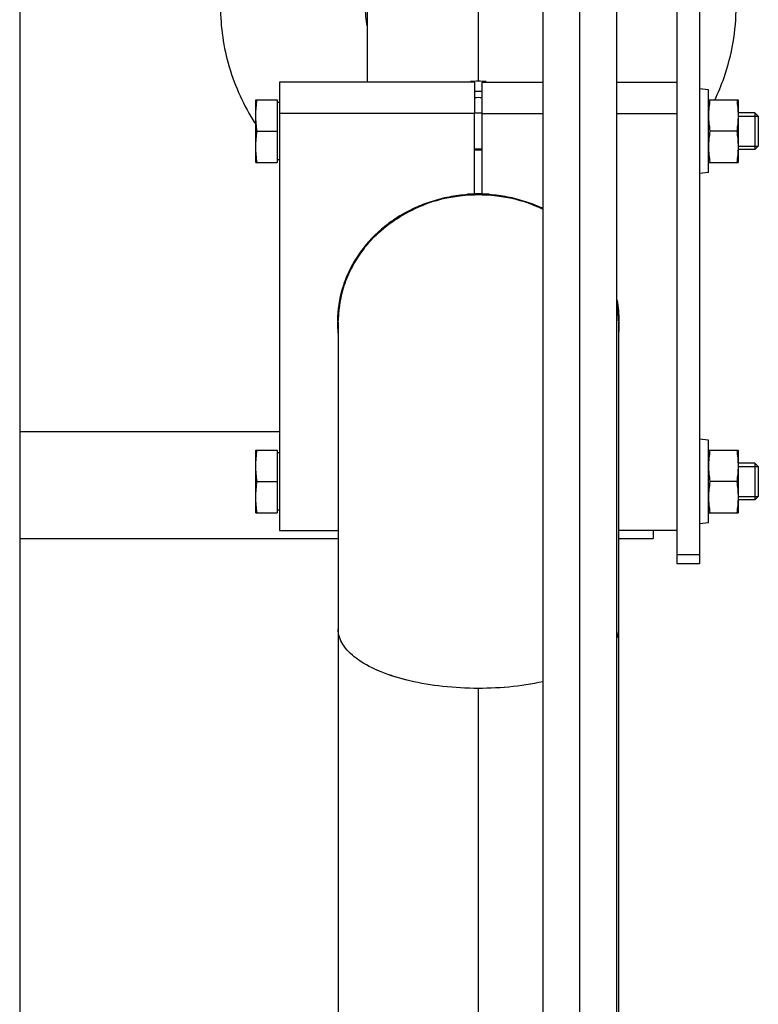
# Model space of a CAD drawing. Header units: millimetres. Extents: x 0 to 1189, y 0 to 841.
# Tile 161 of 173: x 774 to 782, y 587 to 598. Entities that reach past the tile are written whole.
import ezdxf

# ---------------------------------------------------------------- set-up
doc = ezdxf.new("R2010")
doc.units = ezdxf.units.MM
doc.header["$LTSCALE"] = 65.395
doc.linetypes.add('CENTER', pattern=[0.6, 0.375, -0.075, 0.075, -0.075])
for name, color, linetype in [('1907_153701_06_AC_PBL370', 7, 'CONTINUOUS'), ('1907_153701_06_AC_PBL371', 7, 'CONTINUOUS'), ('32007_153200_13_ABL309', 7, 'CONTINUOUS'), ('32007_153200_13_T1_PBL482', 7, 'CONTINUOUS'), ('32007_153200_13_T2_PBL328', 7, 'CONTINUOUS'), ('32007_153200_17_ABL408', 7, 'CONTINUOUS'), ('32007_153200_17_T1_PBL483', 7, 'CONTINUOUS'), ('32007_153701_07_PBL366', 7, 'CONTINUOUS'), ('6M32E_GENSET_GENERATOR_ABL355', 7, 'CONTINUOUS'), ('6M32E_GENSET_GENERATOR_T1_PBL356', 7, 'CONTINUOUS'), ('6M32E_GENSET_VERROHRUNG_ABL14', 7, 'CONTINUOUS'), ('BOGEN-S-2D-90-76_1X2_9_PBL481', 7, 'CONTINUOUS'), ('D2616-2-K-76_1-2_9-60_3-2_9_PBL480', 7, 'CONTINUOUS'), ('D3870-A2-S-20_PBL463', 7, 'CONTINUOUS'), ('D3870-A2-S-20_PBL472', 7, 'CONTINUOUS'), ('D3901-S20A-G3_4_PBL409', 7, 'CONTINUOUS'), ('D6796-10_PBL302', 7, 'CONTINUOUS'), ('D6796-10_PBL303', 7, 'CONTINUOUS'), ('D931_1-M10X130_PBL374', 7, 'CONTINUOUS'), ('D931_1-M10X130_PBL393', 7, 'CONTINUOUS'), ('D934-M10_PBL375', 7, 'CONTINUOUS'), ('D934-M10_PBL394', 7, 'CONTINUOUS'), ('EN1092-1-01A-DN50-PN6_PBL479', 7, 'CONTINUOUS'), ('new_view_2_VBL0', 7, 'CONTINUOUS')]:
    doc.layers.add(name, color=color, linetype=linetype)

# ---------------------------------------------------------------- blocks, each defined once
blk = doc.blocks.new('D6796-10_PBL302', base_point=(781.048, 593.022))
at = {"layer": 'D6796-10_PBL302', "color": 7, "linetype": 'Continuous'}
for p, q in [((781.098, 593.471), (780.999, 593.482)), ((781.098, 592.574), (781.098, 593.471)), ((781.098, 592.574), (780.998, 592.562))]:
    blk.add_line(p, q, dxfattribs=at)
blk = doc.blocks.new('D6796-10_PBL303', base_point=(781.048, 596.829))
at = {"layer": 'D6796-10_PBL303', "color": 7, "linetype": 'Continuous'}
for p, q in [((781.098, 597.278), (780.999, 597.289)), ((781.098, 596.38), (781.098, 597.278)), ((781.098, 596.38), (780.998, 596.369))]:
    blk.add_line(p, q, dxfattribs=at)
blk = doc.blocks.new('32007_153200_13_T2_PBL328', base_point=(778.598, 583.55))
at = {"layer": '32007_153200_13_T2_PBL328', "color": 7, "linetype": 'Continuous'}
for p, q in [((777.076, 591.418), (777.076, 585.401)), ((780.12, 591.418), (780.12, 587.189)), ((777.076, 584.601), (777.076, 575.681)), ((780.12, 584.67), (780.12, 575.681))]:
    blk.add_line(p, q, dxfattribs=at)
at = {"layer": '32007_153200_13_T2_PBL328', "color": 2, "linetype": 'CENTER'}
for p, q in [((778.598, 590.782), (778.598, 585.753)), ((778.598, 584.249), (778.598, 575.681))]:
    blk.add_line(p, q, dxfattribs=at)
at = {"layer": '32007_153200_13_T2_PBL328', "color": 9, "linetype": 'Continuous'}
blk.add_line((780.12, 583.088), (777.076, 583.088), dxfattribs=at)
at = {"layer": '32007_153200_13_T2_PBL328', "color": 7, "linetype": 'Continuous'}
blk.add_open_spline([(779.302, 590.848), (779.055, 590.794), (778.672, 590.761), (778.172, 590.794), (777.82, 590.858), (777.518, 590.956), (777.282, 591.083), (777.121, 591.234), (777.076, 591.361), (777.076, 591.418)], degree=3, knots=[0, 0, 0, 0, 0.305718, 0.461402, 0.607763, 0.737563, 0.845701, 0.931049, 1, 1, 1, 1], dxfattribs=at)
blk.add_open_spline([(780.12, 591.418), (780.12, 591.386), (780.114, 591.354), (780.104, 591.324)], degree=3, dxfattribs=at)
at = {"layer": '32007_153200_13_T2_PBL328', "color": 9, "linetype": 'Continuous'}
blk.add_open_spline([(777.203, 585.4), (777.165, 585.437), (777.102, 585.514), (777.076, 585.612), (777.076, 585.658)], degree=3, knots=[0, 0, 0, 0, 0.538208, 1, 1, 1, 1], dxfattribs=at)
blk = doc.blocks.new('EN1092-1-01A-DN50-PN6_PBL479', base_point=(778.598, 598.953))
at = {"layer": 'EN1092-1-01A-DN50-PN6_PBL479', "color": 7, "linetype": 'Continuous'}
for p, q in [((775.798, 598.452), (775.798, 598.182)), ((781.398, 598.452), (781.398, 598.182))]:
    blk.add_line(p, q, dxfattribs=at)
for centre, radius, start, end in [((778.097, 598.452), 2.299, 179.1661, 180), ((779.099, 598.452), 2.299, 0, 0.8339), ((778.386, 598.453), 1.018, 188.1635, 190.6154), ((778.385, 598.182), 1.017, 180.0282, 192.0831), ((778.388, 598.454), 1.02, 190.6154, 192.0887)]:
    blk.add_arc(centre, radius, start, end, dxfattribs=at)
for points, knots in [([(779.301, 600.909), (778.834, 601.019), (777.847, 601.017), (776.966, 600.561), (776.618, 600.247)], [0, 0, 0, 0, 0.50575, 1, 1, 1, 1]), ([(779.301, 600.638), (778.834, 600.748), (777.847, 600.747), (776.966, 600.291), (776.618, 599.976)], [0, 0, 0, 0, 0.50575, 1, 1, 1, 1]), ([(780.769, 600.056), (780.721, 600.108), (780.521, 600.313), (780.288, 600.486), (780.101, 600.594)], [0, 0, 0, 0, 0.247489, 1, 1, 1, 1]), ([(780.769, 599.785), (780.721, 599.838), (780.521, 600.043), (780.288, 600.215), (780.101, 600.323)], [0, 0, 0, 0, 0.247489, 1, 1, 1, 1]), ([(776.618, 600.247), (776.37, 600.022), (775.958, 599.478), (775.803, 598.812), (775.798, 598.486)], [0, 0, 0, 0, 0.507062, 1, 1, 1, 1]), ([(776.618, 599.976), (776.366, 599.747), (775.949, 599.193), (775.798, 598.513), (775.798, 598.182)], [0, 0, 0, 0, 0.507089, 1, 1, 1, 1]), ([(781.398, 598.486), (781.395, 598.706), (781.324, 599.152), (781.13, 599.558), (781.008, 599.745)], [0, 0, 0, 0, 0.496419, 1, 1, 1, 1]), ([(781.398, 598.182), (781.398, 598.408), (781.33, 598.865), (781.133, 599.283), (781.008, 599.475)], [0, 0, 0, 0, 0.496408, 1, 1, 1, 1]), ([(777.728, 598.97), (777.933, 599.155), (778.486, 599.385), (779.067, 599.245), (779.302, 599.096)], [0, 0, 0, 0, 0.497428, 1, 1, 1, 1]), ([(777.368, 598.182), (777.368, 598.328), (777.434, 598.626), (777.618, 598.87), (777.728, 598.97)], [0, 0, 0, 0, 0.492911, 1, 1, 1, 1]), ([(775.798, 598.182), (775.798, 597.961), (775.863, 597.514), (776.052, 597.105), (776.172, 596.916)], [0, 0, 0, 0, 0.496558, 1, 1, 1, 1]), ([(781.165, 597.167), (781.203, 597.247), (781.337, 597.569), (781.398, 597.921), (781.398, 598.182)], [0, 0, 0, 0, 0.252687, 1, 1, 1, 1])]:
    blk.add_open_spline(points, degree=3, knots=knots, dxfattribs=at)
blk = doc.blocks.new('D2616-2-K-76_1-2_9-60_3-2_9_PBL480', base_point=(778.598, 596.063))
at = {"layer": 'D2616-2-K-76_1-2_9-60_3-2_9_PBL480', "color": 7, "linetype": 'Continuous'}
for p, q in [((777.076, 594.878), (777.076, 594.767)), ((780.12, 594.878), (780.12, 594.767))]:
    blk.add_line(p, q, dxfattribs=at)
for centre, radius, start, end in [((778.598, 596.04), 1.331, 91.7626, 93.5227), ((778.598, 596.042), 1.329, 88.2371, 91.7629), ((778.598, 596.04), 1.331, 86.4773, 88.2374), ((778.594, 594.486), 1.65, 97.8086, 110.7201), ((778.597, 594.466), 1.67, 95.8806, 97.8237), ((778.598, 594.457), 1.679, 91.8716, 95.8795), ((778.598, 594.459), 1.677, 90.0005, 91.8725), ((778.598, 594.459), 1.677, 88.1275, 89.9995), ((778.598, 594.457), 1.679, 84.1205, 88.1284), ((778.599, 594.466), 1.67, 82.1763, 84.1194), ((778.602, 594.486), 1.65, 69.2799, 82.1914), ((778.581, 594.526), 1.607, 110.7767, 111.9626), ((778.616, 594.526), 1.607, 68.0374, 69.2233), ((778.62, 594.537), 1.595, 64.6532, 68.0398), ((778.422, 594.72), 1.353, 142.0968, 154.5653), ((778.449, 594.7), 1.387, 141.7844, 142.1349), ((778.377, 594.743), 1.303, 154.6339, 159.4641), ((778.354, 594.751), 1.278, 159.4612, 169.2445), ((778.333, 594.756), 1.257, 169.2753, 179.3378), ((778.867, 594.756), 1.254, 0.6511, 8.066)]:
    blk.add_arc(centre, radius, start, end, dxfattribs=at)
at = {"layer": 'D2616-2-K-76_1-2_9-60_3-2_9_PBL480', "color": 9, "linetype": 'Continuous'}
for centre, radius, start, end in [((778.598, 595.931), 1.329, 88.2669, 91.7331), ((778.598, 595.848), 1.345, 88.288, 91.712), ((778.598, 594.946), 1.677, 90.0003, 91.3694), ((778.598, 594.946), 1.677, 88.6306, 89.9997)]:
    blk.add_arc(centre, radius, start, end, dxfattribs=at)
at = {"layer": 'D2616-2-K-76_1-2_9-60_3-2_9_PBL480', "color": 7, "linetype": 'Continuous'}
blk.add_open_spline([(777.359, 595.558), (777.399, 595.608), (777.573, 595.8), (777.799, 595.944), (777.979, 596.017)], degree=3, knots=[0, 0, 0, 0, 0.246331, 1, 1, 1, 1], dxfattribs=at)
blk = doc.blocks.new('BOGEN-S-2D-90-76_1X2_9_PBL481', base_point=(778.598, 593.459))
at = {"layer": 'BOGEN-S-2D-90-76_1X2_9_PBL481', "color": 7, "linetype": 'Continuous'}
for p, q in [((777.076, 594.757), (777.076, 591.418)), ((780.12, 594.757), (780.12, 591.418))]:
    blk.add_line(p, q, dxfattribs=at)
for centre, radius, start, end in [((778.598, 594.466), 1.681, 85.9835, 94.0165), ((778.433, 594.722), 1.367, 144.4664, 145.6335), ((778.342, 594.766), 1.266, 163.6936, 179.9296), ((778.356, 594.761), 1.28, 161.2332, 163.6803), ((778.867, 594.767), 1.253, 0.0068, 6.4211)]:
    blk.add_arc(centre, radius, start, end, dxfattribs=at)
for points in [[(777.584, 595.795), (777.484, 595.715), (777.395, 595.621), (777.321, 595.517)], [(777.305, 595.494), (777.237, 595.395), (777.182, 595.286), (777.144, 595.173)], [(780.12, 591.418), (780.12, 591.396), (780.118, 591.374), (780.112, 591.353)]]:
    blk.add_open_spline(points, degree=3, dxfattribs=at)
blk.add_open_spline([(779.303, 590.848), (779.056, 590.794), (778.673, 590.761), (778.172, 590.794), (777.821, 590.857), (777.518, 590.955), (777.282, 591.083), (777.121, 591.234), (777.076, 591.361), (777.076, 591.418)], degree=3, knots=[0, 0, 0, 0, 0.305664, 0.46135, 0.607725, 0.737543, 0.845695, 0.93105, 1, 1, 1, 1], dxfattribs=at)
blk = doc.blocks.new('32007_153200_13_T1_PBL482', base_point=(778.038, 597.949))
at = {"layer": '32007_153200_13_T1_PBL482', "color": 7, "linetype": 'Continuous'}
blk.add_line((777.392, 598.266), (777.392, 597.36), dxfattribs=at)
at = {"layer": '32007_153200_13_T1_PBL482', "color": 2, "linetype": 'CENTER'}
blk.add_line((778.598, 598.266), (778.598, 597.371), dxfattribs=at)
at = {"layer": '32007_153200_13_T1_PBL482', "color": 7, "linetype": 'Continuous'}
for centre, radius, start, end in [((778.394, 598.265), 1.002, 164.2685, 179.9367), ((778.598, 596.04), 1.331, 91.7407, 93.7086), ((778.598, 596.041), 1.33, 88.2597, 91.7403), ((778.598, 596.04), 1.331, 86.2914, 88.2593)]:
    blk.add_arc(centre, radius, start, end, dxfattribs=at)
blk = doc.blocks.new('32007_153200_13_ABL309', base_point=(778.598, 587.935))
at = {"layer": '32007_153200_13_T1_PBL482'}
blk.add_blockref('32007_153200_13_T1_PBL482', (778.038, 597.949), dxfattribs=at)
at = {"layer": '32007_153200_13_T2_PBL328'}
blk.add_blockref('32007_153200_13_T2_PBL328', (778.598, 583.55), dxfattribs=at)
at = {"layer": 'BOGEN-S-2D-90-76_1X2_9_PBL481'}
blk.add_blockref('BOGEN-S-2D-90-76_1X2_9_PBL481', (778.598, 593.459), dxfattribs=at)
at = {"layer": 'D2616-2-K-76_1-2_9-60_3-2_9_PBL480'}
blk.add_blockref('D2616-2-K-76_1-2_9-60_3-2_9_PBL480', (778.598, 596.063), dxfattribs=at)
at = {"layer": 'EN1092-1-01A-DN50-PN6_PBL479'}
blk.add_blockref('EN1092-1-01A-DN50-PN6_PBL479', (778.598, 598.953), dxfattribs=at)
blk = doc.blocks.new('32007_153701_07_PBL366', base_point=(780.878, 597.719))
at = {"layer": '32007_153701_07_PBL366', "color": 7, "linetype": 'Continuous'}
for p, q in [((780.998, 603.31), (780.758, 603.31)), ((780.758, 592.128), (780.758, 603.31)), ((780.998, 603.214), (780.758, 603.214)), ((780.998, 603.31), (780.998, 592.128)), ((780.998, 602.489), (780.758, 602.489)), ((780.998, 602.223), (780.758, 602.223)), ((780.998, 592.225), (780.758, 592.225)), ((780.998, 592.128), (780.758, 592.128))]:
    blk.add_line(p, q, dxfattribs=at)
at = {"layer": '32007_153701_07_PBL366', "color": 9, "linetype": 'Continuous'}
for p, q in [((780.758, 599.326), (780.998, 599.326)), ((780.758, 599.133), (780.998, 599.133))]:
    blk.add_line(p, q, dxfattribs=at)
blk = doc.blocks.new('1907_153701_06_AC_PBL370', base_point=(779.678, 594.926))
at = {"layer": '1907_153701_06_AC_PBL370', "color": 7, "linetype": 'Continuous'}
for p, q in [((778.638, 597.36), (779.298, 597.36)), ((778.638, 597.022), (778.638, 597.36)), ((780.098, 597.36), (780.758, 597.36)), ((778.638, 597.022), (779.298, 597.022)), ((778.638, 596.143), (778.638, 597.022)), ((780.098, 597.022), (780.758, 597.022)), ((780.128, 594.757), (780.128, 594.757)), ((780.128, 594.757), (780.128, 594.756)), ((780.758, 592.491), (780.12, 592.491))]:
    blk.add_line(p, q, dxfattribs=at)
for centre, radius, start, end in [((778.598, 594.457), 1.687, 86.0083, 88.6416), ((778.599, 594.463), 1.68, 79.1529, 86.0121), ((778.603, 594.487), 1.656, 72.0408, 79.1507), ((778.615, 594.522), 1.619, 65.4553, 72.0368), ((778.624, 594.543), 1.596, 64.9267, 65.4398), ((778.865, 594.756), 1.264, 0.5266, 10.8529), ((778.873, 594.757), 1.256, 0.0239, 0.508), ((778.87, 594.757), 1.259, 354.4321, 359.9727)]:
    blk.add_arc(centre, radius, start, end, dxfattribs=at)
blk = doc.blocks.new('1907_153701_06_AC_PBL371', base_point=(777.498, 594.926))
at = {"layer": '1907_153701_06_AC_PBL371', "color": 7, "linetype": 'Continuous'}
for p, q in [((778.558, 597.36), (776.438, 597.36)), ((776.438, 597.36), (776.438, 592.491)), ((778.558, 597.36), (778.558, 597.022)), ((778.558, 597.022), (776.438, 597.022)), ((778.558, 596.143), (778.558, 597.022)), ((777.068, 594.757), (777.068, 594.757)), ((777.068, 594.757), (777.068, 594.756)), ((776.438, 592.491), (777.076, 592.491))]:
    blk.add_line(p, q, dxfattribs=at)
for centre, radius, start, end in [((778.582, 594.522), 1.619, 107.9632, 114.5447), ((778.593, 594.487), 1.656, 100.8493, 107.9592), ((778.598, 594.463), 1.68, 93.9879, 100.8471), ((778.598, 594.457), 1.687, 91.3584, 93.9917), ((778.56, 594.569), 1.568, 114.5358, 123.6158), ((778.531, 594.614), 1.514, 123.6451, 128.7271), ((778.435, 594.709), 1.378, 144.0841, 145.2429), ((778.341, 594.755), 1.273, 163.2258, 179.421), ((778.358, 594.749), 1.29, 160.7777, 163.2135), ((778.324, 594.757), 1.256, 179.492, 179.9761), ((778.327, 594.757), 1.259, 180.0273, 185.5679)]:
    blk.add_arc(centre, radius, start, end, dxfattribs=at)
for points in [[(777.584, 595.795), (777.484, 595.715), (777.394, 595.621), (777.319, 595.517)], [(777.303, 595.495), (777.235, 595.396), (777.179, 595.288), (777.139, 595.174)]]:
    blk.add_open_spline(points, degree=3, dxfattribs=at)
blk = doc.blocks.new('D931_1-M10X130_PBL374', base_point=(778.91, 593.022))
at = {"layer": 'D931_1-M10X130_PBL374', "color": 7, "linetype": 'Continuous'}
for p, q in [((776.182, 593.362), (776.414, 593.362)), ((776.182, 592.682), (776.182, 593.362)), ((776.414, 593.362), (776.414, 592.682)), ((776.438, 593.334), (776.414, 593.334)), ((781.601, 593.222), (781.418, 593.222)), ((781.638, 593.186), (781.601, 593.222)), ((781.601, 593.222), (781.601, 592.822)), ((781.638, 593.185), (781.638, 592.859)), ((776.196, 593.022), (776.414, 593.022)), ((781.638, 592.859), (781.601, 592.822)), ((781.601, 592.822), (781.418, 592.822)), ((776.182, 592.682), (776.414, 592.682)), ((776.438, 592.71), (776.414, 592.71))]:
    blk.add_line(p, q, dxfattribs=at)
at = {"layer": 'D931_1-M10X130_PBL374', "color": 2, "linetype": 'Continuous'}
for p, q in [((781.418, 593.186), (781.638, 593.186)), ((781.418, 592.859), (781.638, 592.859))]:
    blk.add_line(p, q, dxfattribs=at)
at = {"layer": 'D931_1-M10X130_PBL374', "color": 7, "linetype": 'Continuous'}
for points in [[(776.182, 593.192), (776.182, 593.249), (776.188, 593.306), (776.196, 593.362)], [(776.196, 593.022), (776.188, 593.079), (776.182, 593.135), (776.182, 593.192)], [(776.182, 592.852), (776.182, 592.909), (776.188, 592.966), (776.196, 593.022)], [(776.196, 592.682), (776.188, 592.739), (776.182, 592.795), (776.182, 592.852)]]:
    blk.add_open_spline(points, degree=3, dxfattribs=at)
blk = doc.blocks.new('D934-M10_PBL375', base_point=(781.258, 593.022))
at = {"layer": 'D934-M10_PBL375', "color": 7, "linetype": 'Continuous'}
for p, q in [((781.098, 593.362), (781.418, 593.362)), ((781.418, 593.362), (781.418, 592.682)), ((781.404, 593.022), (781.112, 593.022)), ((781.098, 592.682), (781.418, 592.682))]:
    blk.add_line(p, q, dxfattribs=at)
for points in [[(781.112, 593.362), (781.104, 593.306), (781.098, 593.249), (781.098, 593.192)], [(781.404, 593.362), (781.413, 593.306), (781.418, 593.249), (781.418, 593.192)], [(781.098, 593.192), (781.098, 593.135), (781.104, 593.079), (781.112, 593.022)], [(781.418, 593.192), (781.418, 593.135), (781.413, 593.079), (781.404, 593.022)], [(781.112, 593.022), (781.104, 592.966), (781.098, 592.909), (781.098, 592.852)], [(781.404, 593.022), (781.413, 592.966), (781.418, 592.909), (781.418, 592.852)], [(781.098, 592.852), (781.098, 592.795), (781.104, 592.739), (781.112, 592.682)], [(781.418, 592.852), (781.418, 592.795), (781.413, 592.739), (781.404, 592.682)]]:
    blk.add_open_spline(points, degree=3, dxfattribs=at)
blk = doc.blocks.new('D931_1-M10X130_PBL393', base_point=(778.91, 596.829))
at = {"layer": 'D931_1-M10X130_PBL393', "color": 7, "linetype": 'Continuous'}
for p, q in [((776.182, 597.169), (776.414, 597.169)), ((776.182, 596.489), (776.182, 597.169)), ((776.414, 597.169), (776.414, 596.489)), ((776.438, 597.141), (776.414, 597.141)), ((778.638, 597.023), (778.558, 597.023)), ((781.601, 597.029), (781.418, 597.029)), ((781.638, 596.992), (781.601, 597.029)), ((781.601, 597.029), (781.601, 596.629)), ((781.638, 596.992), (781.638, 596.666)), ((776.196, 596.829), (776.414, 596.829)), ((778.638, 596.635), (778.558, 596.635)), ((781.601, 596.629), (781.418, 596.629)), ((781.638, 596.666), (781.601, 596.629)), ((776.182, 596.489), (776.414, 596.489)), ((776.438, 596.517), (776.414, 596.517))]:
    blk.add_line(p, q, dxfattribs=at)
at = {"layer": 'D931_1-M10X130_PBL393', "color": 2, "linetype": 'Continuous'}
for p, q in [((781.418, 596.992), (781.638, 596.992)), ((781.418, 596.666), (781.638, 596.666))]:
    blk.add_line(p, q, dxfattribs=at)
at = {"layer": 'D931_1-M10X130_PBL393', "color": 7, "linetype": 'Continuous'}
for points in [[(776.182, 596.999), (776.182, 597.056), (776.188, 597.113), (776.196, 597.169)], [(776.196, 596.829), (776.188, 596.885), (776.182, 596.942), (776.182, 596.999)], [(776.182, 596.659), (776.182, 596.716), (776.188, 596.773), (776.196, 596.829)], [(776.196, 596.489), (776.188, 596.545), (776.182, 596.602), (776.182, 596.659)]]:
    blk.add_open_spline(points, degree=3, dxfattribs=at)
blk = doc.blocks.new('D934-M10_PBL394', base_point=(781.258, 596.829))
at = {"layer": 'D934-M10_PBL394', "color": 7, "linetype": 'Continuous'}
for p, q in [((781.098, 597.169), (781.418, 597.169)), ((781.418, 597.169), (781.418, 596.489)), ((781.404, 596.829), (781.112, 596.829)), ((781.098, 596.489), (781.418, 596.489))]:
    blk.add_line(p, q, dxfattribs=at)
for points in [[(781.112, 597.169), (781.104, 597.113), (781.098, 597.056), (781.098, 596.999)], [(781.404, 597.169), (781.413, 597.113), (781.418, 597.056), (781.418, 596.999)], [(781.098, 596.999), (781.098, 596.942), (781.104, 596.885), (781.112, 596.829)], [(781.418, 596.999), (781.418, 596.942), (781.413, 596.885), (781.404, 596.829)], [(781.112, 596.829), (781.104, 596.773), (781.098, 596.716), (781.098, 596.659)], [(781.404, 596.829), (781.413, 596.773), (781.418, 596.716), (781.418, 596.659)], [(781.098, 596.659), (781.098, 596.602), (781.104, 596.545), (781.112, 596.489)], [(781.418, 596.659), (781.418, 596.602), (781.413, 596.545), (781.404, 596.489)]]:
    blk.add_open_spline(points, degree=3, dxfattribs=at)
blk = doc.blocks.new('D3901-S20A-G3_4_PBL409', base_point=(779.523, 603.464))
at = {"layer": 'D3901-S20A-G3_4_PBL409', "color": 7, "linetype": 'Continuous'}
for p, q in [((779.329, 603.801), (779.31, 603.768)), ((779.367, 603.801), (779.329, 603.801)), ((780.068, 603.801), (780.03, 603.801)), ((780.087, 603.768), (780.068, 603.801)), ((778.978, 603.194), (778.959, 603.161)), ((778.959, 603.161), (778.978, 603.128))]:
    blk.add_line(p, q, dxfattribs=at)
blk = doc.blocks.new('D3870-A2-S-20_PBL463', base_point=(779.698, 586.644))
at = {"layer": 'D3870-A2-S-20_PBL463', "color": 7, "linetype": 'Continuous'}
for p, q in [((779.075, 587.151), (779.013, 587.127)), ((779.283, 587.15), (779.283, 586.337)), ((780.114, 587.15), (780.114, 586.337)), ((780.384, 587.127), (780.322, 587.151)), ((778.867, 587.025), (778.867, 586.212)), ((780.53, 587.025), (780.53, 586.212)), ((778.988, 586.12), (779.007, 586.108)), ((779.007, 586.108), (779.075, 586.081)), ((780.322, 586.081), (780.389, 586.108)), ((780.409, 586.12), (780.389, 586.108))]:
    blk.add_line(p, q, dxfattribs=at)
for centre, radius, start, end in [((779.266, 586.717), 0.665, 253.2965, 255.1041), ((780.131, 586.717), 0.664, 284.896, 286.7035)]:
    blk.add_arc(centre, radius, start, end, dxfattribs=at)
for points, knots in [([(779.698, 587.214), (779.578, 587.214), (779.369, 587.204), (779.16, 587.177), (779.075, 587.151)], [0, 0, 0, 0, 0.573986, 1, 1, 1, 1]), ([(779.283, 587.15), (779.232, 587.164), (779.16, 587.171), (779.092, 587.156), (779.075, 587.151)], [0, 0, 0, 0, 0.742638, 1, 1, 1, 1]), ([(780.058, 587.197), (780.03, 587.2), (779.91, 587.21), (779.79, 587.214), (779.698, 587.214)], [0, 0, 0, 0, 0.235183, 1, 1, 1, 1]), ([(780.322, 587.151), (780.305, 587.156), (780.218, 587.178), (780.129, 587.19), (780.058, 587.197)], [0, 0, 0, 0, 0.201941, 1, 1, 1, 1]), ([(780.322, 587.151), (780.305, 587.156), (780.236, 587.171), (780.164, 587.164), (780.114, 587.15)], [0, 0, 0, 0, 0.257362, 1, 1, 1, 1]), ([(778.997, 587.118), (778.986, 587.112), (778.94, 587.085), (778.897, 587.052), (778.867, 587.025)], [0, 0, 0, 0, 0.238551, 1, 1, 1, 1]), ([(780.53, 587.025), (780.519, 587.034), (780.478, 587.069), (780.434, 587.099), (780.4, 587.118)], [0, 0, 0, 0, 0.261282, 1, 1, 1, 1]), ([(779.283, 586.337), (779.266, 586.322), (779.204, 586.268), (779.132, 586.223), (779.075, 586.206)], [0, 0, 0, 0, 0.271611, 1, 1, 1, 1]), ([(780.322, 586.206), (780.304, 586.211), (780.227, 586.242), (780.161, 586.294), (780.114, 586.337)], [0, 0, 0, 0, 0.22955, 1, 1, 1, 1]), ([(778.867, 586.212), (778.877, 586.203), (778.915, 586.169), (778.955, 586.139), (778.988, 586.12)], [0, 0, 0, 0, 0.261125, 1, 1, 1, 1]), ([(779.075, 586.206), (779.041, 586.195), (778.97, 586.187), (778.9, 586.201), (778.867, 586.212)], [0, 0, 0, 0, 0.503953, 1, 1, 1, 1]), ([(779.075, 586.206), (779.057, 586.2), (779.028, 586.19), (778.993, 586.172), (778.974, 586.147), (778.981, 586.13), (778.986, 586.124)], [0, 0, 0, 0, 0.392539, 0.66576, 0.839575, 1, 1, 1, 1]), ([(779.698, 586.268), (779.578, 586.268), (779.369, 586.259), (779.16, 586.231), (779.075, 586.206)], [0, 0, 0, 0, 0.573986, 1, 1, 1, 1]), ([(780.322, 586.206), (780.236, 586.231), (780.027, 586.259), (779.818, 586.268), (779.698, 586.268)], [0, 0, 0, 0, 0.426014, 1, 1, 1, 1]), ([(780.53, 586.212), (780.496, 586.201), (780.427, 586.187), (780.356, 586.195), (780.322, 586.206)], [0, 0, 0, 0, 0.496047, 1, 1, 1, 1]), ([(780.41, 586.124), (780.415, 586.13), (780.423, 586.147), (780.403, 586.172), (780.369, 586.19), (780.339, 586.2), (780.322, 586.206)], [0, 0, 0, 0, 0.160421, 0.334239, 0.607461, 1, 1, 1, 1]), ([(780.409, 586.12), (780.419, 586.126), (780.462, 586.153), (780.501, 586.186), (780.53, 586.212)], [0, 0, 0, 0, 0.238635, 1, 1, 1, 1]), ([(778.986, 586.124), (778.988, 586.123), (778.994, 586.117), (779.001, 586.111), (779.007, 586.108)], [0, 0, 0, 0, 0.216724, 1, 1, 1, 1]), ([(780.389, 586.108), (780.391, 586.109), (780.399, 586.114), (780.406, 586.12), (780.41, 586.124)], [0, 0, 0, 0, 0.285341, 1, 1, 1, 1])]:
    blk.add_open_spline(points, degree=3, knots=knots, dxfattribs=at)
for points in [[(779.698, 587.214), (779.558, 587.214), (779.417, 587.189), (779.283, 587.15)], [(780.114, 587.15), (779.979, 587.189), (779.838, 587.214), (779.698, 587.214)], [(779.075, 587.151), (779.048, 587.143), (779.022, 587.132), (778.997, 587.118)], [(780.4, 587.118), (780.375, 587.132), (780.349, 587.143), (780.322, 587.151)], [(779.698, 586.268), (779.558, 586.268), (779.417, 586.295), (779.283, 586.337)], [(780.114, 586.337), (779.98, 586.295), (779.839, 586.268), (779.698, 586.268)]]:
    blk.add_open_spline(points, degree=3, dxfattribs=at)
at = {"layer": 'D3870-A2-S-20_PBL463', "color": 2, "linetype": 'Continuous'}
for points, knots in [([(779.098, 586.143), (779.099, 586.145), (779.101, 586.148), (779.103, 586.152), (779.105, 586.156), (779.107, 586.158), (779.108, 586.16), (779.108, 586.161), (779.109, 586.162), (779.109, 586.163), (779.11, 586.163), (779.11, 586.163), (779.11, 586.164), (779.111, 586.164), (779.112, 586.165), (779.114, 586.166), (779.116, 586.167), (779.119, 586.169), (779.122, 586.171), (779.127, 586.173), (779.131, 586.176), (779.134, 586.178), (779.137, 586.179), (779.139, 586.18), (779.141, 586.181), (779.142, 586.182), (779.143, 586.183), (779.143, 586.183), (779.144, 586.183), (779.145, 586.183), (779.148, 586.184), (779.15, 586.185), (779.154, 586.186), (779.158, 586.188), (779.164, 586.19), (779.171, 586.192), (779.178, 586.194), (779.184, 586.196), (779.188, 586.197), (779.192, 586.199), (779.194, 586.199), (779.196, 586.2), (779.198, 586.2), (779.198, 586.201), (779.2, 586.201), (779.201, 586.201), (779.204, 586.202), (779.208, 586.203), (779.213, 586.204), (779.219, 586.205), (779.227, 586.207), (779.236, 586.209), (779.246, 586.211), (779.254, 586.212), (779.26, 586.214), (779.265, 586.215), (779.268, 586.216), (779.271, 586.216), (779.273, 586.217), (779.274, 586.217), (779.275, 586.217), (779.277, 586.217), (779.281, 586.218), (779.285, 586.218), (779.291, 586.219), (779.298, 586.22), (779.308, 586.222), (779.319, 586.223), (779.331, 586.225), (779.342, 586.226), (779.351, 586.228), (779.358, 586.229), (779.362, 586.229), (779.364, 586.23), (779.368, 586.23), (779.372, 586.23), (779.38, 586.231), (779.39, 586.232), (779.403, 586.233), (779.42, 586.235), (779.438, 586.237), (779.453, 586.238), (779.46, 586.239), (779.464, 586.239), (779.468, 586.239), (779.471, 586.239), (779.476, 586.24), (779.484, 586.24), (779.496, 586.241), (779.51, 586.242), (779.528, 586.243), (779.547, 586.244), (779.563, 586.244), (779.571, 586.245), (779.576, 586.245), (779.58, 586.245), (779.583, 586.245), (779.588, 586.245), (779.597, 586.246), (779.609, 586.246), (779.624, 586.246), (779.644, 586.246), (779.669, 586.247), (779.688, 586.247), (779.698, 586.247)], [0, 0, 0, 0, 0.03125, 0.0625, 0.078125, 0.09375, 0.101562, 0.109375, 0.117188, 0.121094, 0.123047, 0.125, 0.126953, 0.128906, 0.132812, 0.140625, 0.148438, 0.15625, 0.171875, 0.1875, 0.203125, 0.21875, 0.226562, 0.234375, 0.242188, 0.246094, 0.248047, 0.25, 0.251953, 0.253906, 0.257812, 0.265625, 0.273438, 0.28125, 0.296875, 0.3125, 0.328125, 0.34375, 0.351562, 0.359375, 0.367188, 0.371094, 0.373047, 0.375, 0.376953, 0.378906, 0.382812, 0.390625, 0.398438, 0.40625, 0.421875, 0.4375, 0.453125, 0.46875, 0.476562, 0.484375, 0.492188, 0.496094, 0.498047, 0.5, 0.501953, 0.503906, 0.507812, 0.515625, 0.523438, 0.53125, 0.546875, 0.5625, 0.578125, 0.59375, 0.609375, 0.617188, 0.621094, 0.625, 0.628906, 0.632812, 0.640625, 0.65625, 0.671875, 0.6875, 0.71875, 0.734375, 0.742188, 0.746094, 0.75, 0.753906, 0.757812, 0.765625, 0.78125, 0.796875, 0.8125, 0.84375, 0.859375, 0.867188, 0.871094, 0.875, 0.878906, 0.882812, 0.890625, 0.90625, 0.921875, 0.9375, 0.96875, 1, 1, 1, 1]), ([(779.698, 586.247), (779.708, 586.247), (779.727, 586.247), (779.756, 586.246), (779.781, 586.246), (779.798, 586.246), (779.807, 586.245), (779.815, 586.245), (779.822, 586.245), (779.831, 586.244), (779.847, 586.244), (779.866, 586.243), (779.885, 586.242), (779.899, 586.241), (779.911, 586.24), (779.919, 586.24), (779.923, 586.24), (779.927, 586.239), (779.93, 586.239), (779.934, 586.239), (779.942, 586.238), (779.957, 586.237), (779.974, 586.235), (779.991, 586.233), (780.004, 586.232), (780.015, 586.231), (780.023, 586.231), (780.027, 586.23), (780.03, 586.23), (780.033, 586.229), (780.037, 586.229), (780.044, 586.228), (780.053, 586.227), (780.065, 586.225), (780.076, 586.223), (780.088, 586.222), (780.098, 586.22), (780.105, 586.219), (780.111, 586.218), (780.116, 586.218), (780.119, 586.217), (780.121, 586.217), (780.123, 586.217), (780.124, 586.217), (780.125, 586.216), (780.128, 586.216), (780.132, 586.215), (780.136, 586.214), (780.143, 586.213), (780.15, 586.211), (780.16, 586.209), (780.169, 586.207), (780.177, 586.205), (780.183, 586.204), (780.188, 586.203), (780.191, 586.202), (780.194, 586.202), (780.196, 586.201), (780.197, 586.201), (780.198, 586.201), (780.199, 586.2), (780.201, 586.2), (780.204, 586.199), (780.207, 586.198), (780.212, 586.196), (780.218, 586.194), (780.224, 586.192), (780.231, 586.19), (780.237, 586.188), (780.242, 586.187), (780.245, 586.185), (780.248, 586.184), (780.25, 586.184), (780.251, 586.183), (780.252, 586.183), (780.253, 586.183), (780.253, 586.182), (780.255, 586.182), (780.256, 586.181), (780.259, 586.18), (780.261, 586.178), (780.265, 586.176), (780.269, 586.173), (780.274, 586.171), (780.277, 586.169), (780.28, 586.167), (780.282, 586.166), (780.284, 586.165), (780.285, 586.164), (780.286, 586.164), (780.286, 586.164), (780.287, 586.163), (780.287, 586.163), (780.287, 586.162), (780.288, 586.161), (780.289, 586.16), (780.29, 586.158), (780.291, 586.156), (780.293, 586.153), (780.295, 586.148), (780.297, 586.145), (780.298, 586.143)], [0, 0, 0, 0, 0.03125, 0.0625, 0.09375, 0.109375, 0.117188, 0.125, 0.132812, 0.140625, 0.15625, 0.1875, 0.203125, 0.21875, 0.234375, 0.242188, 0.246094, 0.25, 0.253906, 0.257812, 0.265625, 0.28125, 0.3125, 0.328125, 0.34375, 0.359375, 0.367188, 0.371094, 0.375, 0.378906, 0.382812, 0.390625, 0.40625, 0.421875, 0.4375, 0.453125, 0.46875, 0.476562, 0.484375, 0.492188, 0.496094, 0.498047, 0.5, 0.501953, 0.503906, 0.507812, 0.515625, 0.523438, 0.53125, 0.546875, 0.5625, 0.578125, 0.59375, 0.601562, 0.609375, 0.617188, 0.621094, 0.623047, 0.625, 0.626953, 0.628906, 0.632812, 0.640625, 0.648438, 0.65625, 0.671875, 0.6875, 0.703125, 0.71875, 0.726562, 0.734375, 0.742188, 0.746094, 0.748047, 0.75, 0.751953, 0.753906, 0.757812, 0.765625, 0.773438, 0.78125, 0.796875, 0.8125, 0.828125, 0.84375, 0.851562, 0.859375, 0.867188, 0.871094, 0.873047, 0.875, 0.876953, 0.878906, 0.882812, 0.890625, 0.898438, 0.90625, 0.921875, 0.9375, 0.96875, 1, 1, 1, 1])]:
    blk.add_open_spline(points, degree=3, knots=knots, dxfattribs=at)
blk = doc.blocks.new('D3870-A2-S-20_PBL472', base_point=(779.643, 603.366))
at = {"layer": 'D3870-A2-S-20_PBL472', "color": 7, "linetype": 'Continuous'}
for p, q in [((779.09, 603.641), (779.698, 603.992)), ((779.698, 603.992), (780.307, 603.641)), ((778.978, 603.576), (779.058, 603.622)), ((778.978, 602.745), (778.978, 603.576)), ((778.986, 602.741), (778.978, 602.745))]:
    blk.add_line(p, q, dxfattribs=at)
for start, end in [(42.0728, 137.9282), (153.4319, 206.5675)]:
    blk.add_arc((779.698, 603.161), 0.72, start, end, dxfattribs=at)
blk = doc.blocks.new('32007_153200_17_T1_PBL483', base_point=(779.698, 595.176))
at = {"layer": '32007_153200_17_T1_PBL483', "color": 7, "linetype": 'Continuous'}
for p, q in [((779.298, 603.161), (779.298, 587.191)), ((780.098, 603.161), (780.098, 587.191))]:
    blk.add_line(p, q, dxfattribs=at)
at = {"layer": '32007_153200_17_T1_PBL483', "color": 2, "linetype": 'CENTER'}
blk.add_line((779.698, 603.161), (779.698, 587.214), dxfattribs=at)
at = {"layer": '32007_153200_17_T1_PBL483', "color": 7, "linetype": 'Continuous'}
blk.add_arc((779.698, 603.161), 0.4, 0, 180, dxfattribs=at)
at = {"layer": '32007_153200_17_T1_PBL483', "color": 9, "linetype": 'Continuous'}
blk.add_open_spline([(780.098, 601.838), (780.098, 601.852), (780.047, 601.875), (779.971, 601.891), (779.843, 601.905), (779.698, 601.909), (779.554, 601.905), (779.426, 601.891), (779.349, 601.875), (779.298, 601.852), (779.298, 601.838)], degree=3, knots=[0, 0, 0, 0, 0.048836, 0.157085, 0.314935, 0.5, 0.685065, 0.842915, 0.951164, 1, 1, 1, 1], dxfattribs=at)
blk = doc.blocks.new('32007_153200_17_ABL408', base_point=(779.698, 595.033))
at = {"layer": '32007_153200_17_T1_PBL483'}
blk.add_blockref('32007_153200_17_T1_PBL483', (779.698, 595.176), dxfattribs=at)
at = {"layer": 'D3870-A2-S-20_PBL463'}
blk.add_blockref('D3870-A2-S-20_PBL463', (779.698, 586.644), dxfattribs=at)
at = {"layer": 'D3870-A2-S-20_PBL472'}
blk.add_blockref('D3870-A2-S-20_PBL472', (779.643, 603.366), dxfattribs=at)
at = {"layer": 'D3901-S20A-G3_4_PBL409'}
blk.add_blockref('D3901-S20A-G3_4_PBL409', (779.523, 603.464), dxfattribs=at)
blk = doc.blocks.new('6M32E_GENSET_VERROHRUNG_ABL14', base_point=(610.755, 615.821))
at = {"layer": '1907_153701_06_AC_PBL370'}
blk.add_blockref('1907_153701_06_AC_PBL370', (779.678, 594.926), dxfattribs=at)
at = {"layer": '1907_153701_06_AC_PBL371'}
blk.add_blockref('1907_153701_06_AC_PBL371', (777.498, 594.926), dxfattribs=at)
at = {"layer": '32007_153200_13_ABL309'}
blk.add_blockref('32007_153200_13_ABL309', (778.598, 587.935), dxfattribs=at)
at = {"layer": '32007_153200_17_ABL408'}
blk.add_blockref('32007_153200_17_ABL408', (779.698, 595.033), dxfattribs=at)
at = {"layer": '32007_153701_07_PBL366'}
blk.add_blockref('32007_153701_07_PBL366', (780.878, 597.719), dxfattribs=at)
at = {"layer": 'D6796-10_PBL302'}
blk.add_blockref('D6796-10_PBL302', (781.048, 593.022), dxfattribs=at)
at = {"layer": 'D6796-10_PBL303'}
blk.add_blockref('D6796-10_PBL303', (781.048, 596.829), dxfattribs=at)
at = {"layer": 'D931_1-M10X130_PBL374'}
blk.add_blockref('D931_1-M10X130_PBL374', (778.91, 593.022), dxfattribs=at)
at = {"layer": 'D931_1-M10X130_PBL393'}
blk.add_blockref('D931_1-M10X130_PBL393', (778.91, 596.829), dxfattribs=at)
at = {"layer": 'D934-M10_PBL375'}
blk.add_blockref('D934-M10_PBL375', (781.258, 593.022), dxfattribs=at)
at = {"layer": 'D934-M10_PBL394'}
blk.add_blockref('D934-M10_PBL394', (781.258, 596.829), dxfattribs=at)
blk = doc.blocks.new('6M32E_GENSET_GENERATOR_T1_PBL356', base_point=(727.638, 628.261))
at = {"layer": '6M32E_GENSET_GENERATOR_T1_PBL356', "color": 7, "linetype": 'Continuous'}
for p, q in [((773.618, 632.361), (773.618, 585.401)), ((773.618, 593.567), (776.438, 593.567)), ((773.618, 592.404), (777.076, 592.404)), ((780.12, 592.404), (780.498, 592.404)), ((780.498, 592.491), (780.498, 592.404))]:
    blk.add_line(p, q, dxfattribs=at)
blk = doc.blocks.new('6M32E_GENSET_GENERATOR_ABL355', base_point=(727.638, 628.261))
at = {"layer": '6M32E_GENSET_GENERATOR_T1_PBL356'}
blk.add_blockref('6M32E_GENSET_GENERATOR_T1_PBL356', (727.638, 628.261), dxfattribs=at)
blk = doc.blocks.new('NEW_VIEW_2_VBL0', base_point=(603.51, 637.661))
at = {"layer": '6M32E_GENSET_GENERATOR_ABL355'}
blk.add_blockref('6M32E_GENSET_GENERATOR_ABL355', (727.638, 628.261), dxfattribs=at)
at = {"layer": '6M32E_GENSET_VERROHRUNG_ABL14'}
blk.add_blockref('6M32E_GENSET_VERROHRUNG_ABL14', (610.755, 615.821), dxfattribs=at)

msp = doc.modelspace()

# ---------------------------------------------------------------- block references
at = {"layer": 'new_view_2_VBL0'}
msp.add_blockref('NEW_VIEW_2_VBL0', (603.51017, 637.66074), dxfattribs=at)

doc.saveas('drawing.dxf')
